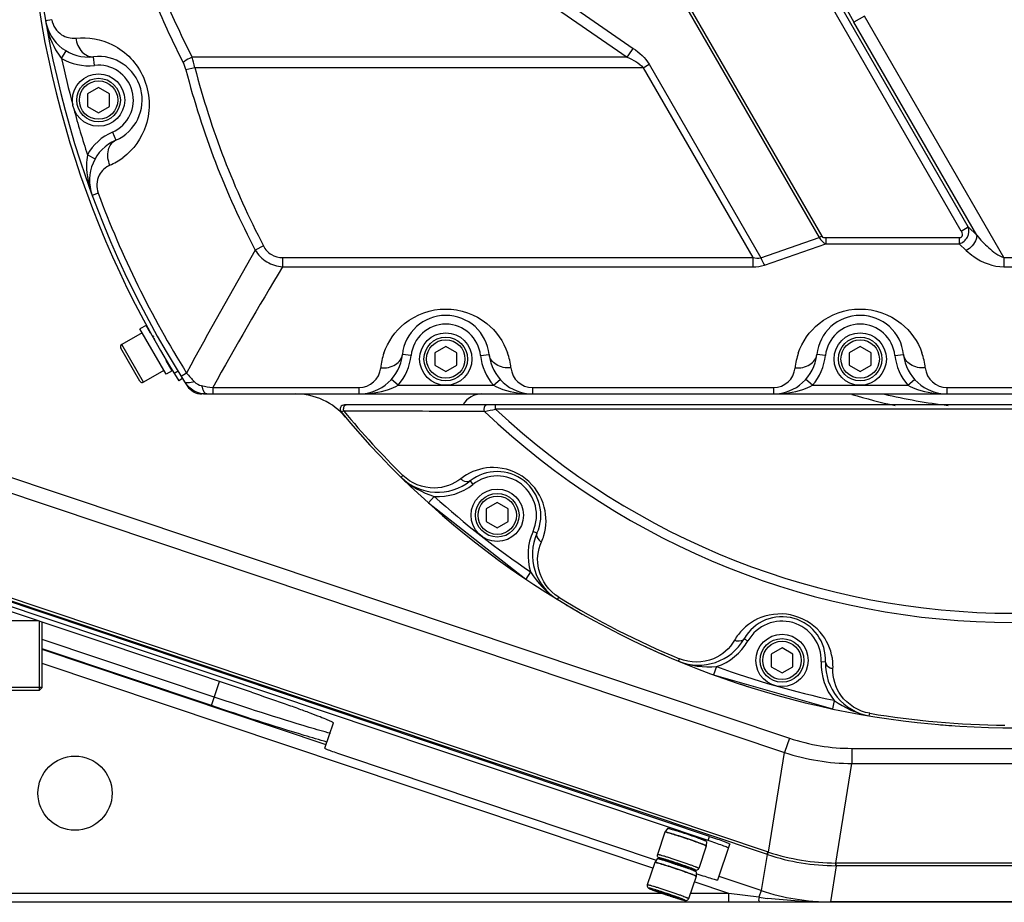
# Model space of a CAD drawing. Header units: millimetres. Extents: x 0 to 63602708652, y -107871309221 to 6308.
# Tile 22 of 74: x 4282 to 4508, y 1148 to 1350. Entities that reach past the tile are written whole.
import ezdxf

# ---------------------------------------------------------------- set-up
doc = ezdxf.new("R2010")
doc.units = ezdxf.units.MM
doc.header["$LTSCALE"] = 490.4625
for name, color, linetype in [('304102000107DXF_CONTINUOUS_LINE', 7, 'CONTINUOUS'), ('304102000108DXF_CONTINUOUS_LINE', 7, 'CONTINUOUS'), ('304102000109DXF_CONTINUOUS_LINE', 7, 'CONTINUOUS'), ('304103000045DXF_CONTINUOUS_LINE', 7, 'CONTINUOUS'), ('304103000063DXF_CONTINUOUS_LINE', 7, 'CONTINUOUS'), ('304105000278DXF_CONTINUOUS_LINE', 7, 'CONTINUOUS'), ('304105000279DXF_CONTINUOUS_LINE', 7, 'CONTINUOUS'), ('304106000077DXF_CONTINUOUS_LINE', 7, 'CONTINUOUS'), ('501023000027DXF_CONTINUOUS_LINE', 7, 'CONTINUOUS'), ('501023000054DXF_CONTINUOUS_LINE', 7, 'CONTINUOUS'), ('501023000078DXF_CONTINUOUS_LINE', 7, 'CONTINUOUS'), ('504021000002DXF_CONTINUOUS_LINE', 7, 'CONTINUOUS'), ('604006000006DXF_CONTINUOUS_LINE', 7, 'CONTINUOUS')]:
    doc.layers.add(name, color=color, linetype=linetype)

msp = doc.modelspace()

# ---------------------------------------------------------------- linework, layer by layer
at = {"layer": '304102000107DXF_CONTINUOUS_LINE', "color": 7, "linetype": 'Continuous'}
for centre, radius, start, end in [((4345.265, 1249.493), 15, 40.10468, 90), ((4387.987, 1259.493), 5, 90, 149.87488), ((4509.711, 1387.993), 200, 225.83022, 226.57405), ((4509.711, 1387.993), 200, 232.67392, 233.73503), ((4509.711, 1387.993), 200, 239.14402, 240.28983), ((4509.711, 1387.993), 200, 245.09285, 246.56452), ((4509.711, 1387.993), 200, 251.75255, 252.97557), ((4509.711, 1387.993), 200, 265.23737, 265.98811)]:
    msp.add_arc(centre, radius, start, end, dxfattribs=at)
at = {"layer": '304102000108DXF_CONTINUOUS_LINE', "color": 9, "linetype": 'Continuous'}
for p, q in [((4415.628, 1386.411), (4465.337, 1300.312)), ((4416.175, 1386.728), (4465.885, 1300.628)), ((4497.895, 1301.828), (4450.024, 1384.743)), ((4499.503, 1302.756), (4451.632, 1385.672)), ((4403.019, 1357.301), (4422.665, 1343.69)), ((4401.649, 1355.298), (4421.296, 1341.687)), ((4289.384, 1350.254), (4287.941, 1350.007)), ((4475.674, 1351.086), (4473.262, 1349.693)), ((4507.631, 1295.735), (4475.674, 1351.086)), ((4501.433, 1300.9), (4473.262, 1349.693)), ((4291.633, 1341.399), (4292.661, 1343.115)), ((4299.182, 1339.775), (4298.951, 1341.762)), ((4421.296, 1341.687), (4321.534, 1341.687)), ((4322.182, 1339.261), (4320.129, 1338.728)), ((4424.948, 1339.261), (4322.182, 1339.261)), ((4424.948, 1339.261), (4426.317, 1340.052)), ((4424.948, 1339.261), (4450.078, 1295.735)), ((4426.317, 1340.052), (4451.94, 1295.671)), ((4303.279, 1324.485), (4304.073, 1322.649)), ((4297.554, 1319.304), (4299.301, 1318.332)), ((4300.033, 1310.511), (4298.66, 1310.004)), ((4497.895, 1301.828), (4499.503, 1302.756)), ((4499.503, 1302.756), (4501.433, 1300.9)), ((4451.94, 1295.671), (4465.337, 1300.312)), ((4465.885, 1300.628), (4465.337, 1300.312)), ((4466.856, 1300.321), (4466.856, 1298.907)), ((4466.856, 1300.321), (4497.44, 1300.321)), ((4497.44, 1300.321), (4497.44, 1298.907)), ((4337.914, 1298.396), (4336.033, 1297.415)), ((4452.762, 1294.024), (4466.856, 1298.907)), ((4466.856, 1298.907), (4497.44, 1298.907)), ((4497.44, 1298.907), (4499.021, 1297.386)), ((4342.303, 1295.735), (4342.303, 1293.614)), ((4342.303, 1295.735), (4450.078, 1295.735)), ((4450.078, 1295.735), (4450.078, 1293.614)), ((4507.631, 1295.735), (4507.631, 1293.614)), ((4507.631, 1295.735), (4540.642, 1295.735)), ((4342.302, 1293.614), (4450.078, 1293.614)), ((4507.631, 1293.614), (4540.642, 1293.614)), ((4371.751, 1273.293), (4369.761, 1273.493)), ((4387.671, 1273.293), (4389.661, 1273.493)), ((4466.751, 1273.293), (4464.761, 1273.493)), ((4482.671, 1273.293), (4484.661, 1273.493)), ((4320.308, 1269.273), (4319.067, 1268.495)), ((4368.756, 1266.493), (4367.265, 1267.826)), ((4368.756, 1266.492), (4390.667, 1266.492)), ((4390.667, 1266.493), (4392.158, 1267.826)), ((4463.756, 1266.493), (4462.265, 1267.826)), ((4463.756, 1266.492), (4485.667, 1266.492)), ((4485.667, 1266.493), (4487.158, 1267.826)), ((4326.299, 1265.957), (4326.299, 1264.493)), ((4326.299, 1265.957), (4359.812, 1265.957)), ((4359.812, 1265.957), (4359.812, 1264.493)), ((4399.611, 1265.957), (4399.611, 1264.493)), ((4399.611, 1265.957), (4454.812, 1265.957)), ((4454.812, 1265.957), (4454.812, 1264.493)), ((4494.611, 1265.957), (4494.611, 1264.493)), ((4494.611, 1265.957), (4549.812, 1265.957))]:
    msp.add_line(p, q, dxfattribs=at)
at = {"layer": '304102000108DXF_CONTINUOUS_LINE', "color": 7, "linetype": 'Continuous'}
msp.add_line((4324.901, 1264.493), (4569.961, 1264.493), dxfattribs=at)
for centre, radius, start, end in [((4509.711, 1387.993), 225, 147.55229, 212.44771), ((4297.797, 1351.695), 10, 189.7195, 276.62703), ((4300.105, 1331.829), 10, 293.37394, 96.62636), ((4308.04, 1313.47), 10, 113.37268, 200.2805), ((4379.711, 1272.493), 10, 5.74043, 174.2602), ((4474.711, 1272.493), 10, 5.74043, 174.2602), ((4359.812, 1274.493), 10, 270, 354.26146), ((4399.611, 1274.493), 10, 185.73791, 270), ((4454.812, 1274.493), 10, 270, 354.26146), ((4494.611, 1274.493), 10, 185.73791, 270), ((4324.901, 1270.493), 6, 212.44781, 269.99967)]:
    msp.add_arc(centre, radius, start, end, dxfattribs=at)
at = {"layer": '304102000108DXF_CONTINUOUS_LINE', "color": 9, "linetype": 'Continuous'}
for centre, radius, start, end in [((4520.128, 1442.49), 222.713, 203.04778, 206.91158), ((4551.874, 1394.962), 90.714, 205.9286, 209.93557), ((4520.264, 1441.768), 224.905, 202.91131, 206.77682), ((4393.65, 1362.054), 34.338, 323.62086, 327.67055), ((4297.797, 1351.695), 12, 239.09014, 276.62669), ((4509.711, 1387.993), 223, 192.0601, 194.87001), ((4306.847, 1336.461), 15.588, 10.34935, 19.58702), ((4300.105, 1331.829), 8, 293.37331, 96.62669), ((4509.711, 1387.993), 195.879, 194.56662, 207.5431), ((4509.711, 1387.993), 193.757, 194.56662, 207.5431), ((4509.711, 1387.993), 223, 195.12076, 197.9399), ((4308.04, 1313.47), 12, 113.37331, 150.90987), ((4296.807, 1330.514), 14.83, 293.46883, 306.74238), ((4509.711, 1387.993), 223.535, 200.2805, 212.07986), ((5091.025, 857.085), 874.016, 149.748179, 151.861643), ((5032.802, 875.618), 807.162, 148.811302, 151.079606), ((4379.711, 1272.493), 8, 5.73917, 174.26083), ((4474.711, 1272.493), 8, 5.73917, 174.26083), ((4379.762, 1268.947), 15.051, 161.07255, 174.24257), ((4359.812, 1274.493), 12, 318.18931, 354.26083), ((4399.611, 1274.493), 12, 185.73917, 221.81073), ((4379.662, 1268.947), 15.05, 5.7585, 19.16621), ((4474.762, 1268.947), 15.051, 161.07255, 174.24257), ((4454.812, 1274.493), 12, 318.18931, 354.26083), ((4494.611, 1274.493), 12, 185.73917, 221.81073), ((4474.662, 1268.947), 15.05, 5.7585, 19.16621), ((4344.875, 1289.469), 31.803, 219.42296, 224.149), ((4359.812, 1270.957), 5, 270.00019, 354.26064), ((4399.611, 1270.957), 5, 185.73936, 269.99981), ((4454.812, 1270.957), 5, 270.00019, 354.26064), ((4494.611, 1270.957), 5, 185.73936, 269.99981), ((4330.571, 1299.056), 33.374, 258.19295, 262.64598)]:
    msp.add_arc(centre, radius, start, end, dxfattribs=at)
for points, knots in [([(4287.941, 1350.007), (4288.336, 1347.7), (4289.338, 1344.625), (4291.114, 1342.012), (4291.633, 1341.399)], [0, 0, 0, 0, 0.7445896, 1, 1, 1, 1]), ([(4289.384, 1350.254), (4289.616, 1348.904), (4291.147, 1346.519), (4293.794, 1345.923), (4294.904, 1346.051)], [0, 0, 0, 0, 0.5505515, 1, 1, 1, 1]), ([(4294.904, 1346.051), (4297.742, 1346.377), (4304.338, 1345.199), (4311.693, 1337.349), (4312.304, 1326.292), (4308.103, 1320.442), (4305.678, 1318.631)], [0, 0, 0, 0, 0.2199118, 0.4834867, 0.7669712, 1, 1, 1, 1]), ([(4294.904, 1346.051), (4295.085, 1344.887), (4295.851, 1342.788), (4298.029, 1341.655), (4298.951, 1341.762)], [0, 0, 0, 0, 0.5590146, 1, 1, 1, 1]), ([(4321.534, 1341.687), (4321.338, 1341.593), (4320.624, 1341.229), (4319.933, 1340.81), (4319.476, 1340.445)], [0, 0, 0, 0, 0.2707195, 1, 1, 1, 1]), ([(4302.712, 1316.911), (4302.287, 1318.01), (4301.9, 1320.21), (4303.22, 1322.281), (4304.073, 1322.649)], [0, 0, 0, 0, 0.5590152, 1, 1, 1, 1]), ([(4297.554, 1319.304), (4297.41, 1318.514), (4297.179, 1315.363), (4297.848, 1312.2), (4298.66, 1310.004)], [0, 0, 0, 0, 0.2554105, 1, 1, 1, 1]), ([(4302.712, 1316.911), (4301.687, 1316.467), (4299.692, 1314.627), (4299.559, 1311.796), (4300.033, 1310.511)], [0, 0, 0, 0, 0.4494635, 1, 1, 1, 1]), ([(4497.44, 1298.907), (4498.217, 1299.134), (4499.603, 1300.257), (4499.746, 1302.026), (4499.503, 1302.756)], [0, 0, 0, 0, 0.5127002, 1, 1, 1, 1]), ([(4497.44, 1300.321), (4497.602, 1300.321), (4497.957, 1300.401), (4498.264, 1301.052), (4498.056, 1301.549), (4497.895, 1301.828)], [0, 0, 0, 0, 0.2504963, 0.5032844, 1, 1, 1, 1]), ([(4501.433, 1300.9), (4501.457, 1300.589), (4501.172, 1299.122), (4500.04, 1297.915), (4499.021, 1297.386)], [0, 0, 0, 0, 0.2131672, 1, 1, 1, 1]), ([(4501.432, 1300.9), (4502.259, 1299.85), (4504.113, 1297.89), (4506.333, 1296.182), (4507.631, 1295.735)], [0, 0, 0, 0, 0.4932848, 1, 1, 1, 1]), ([(4337.914, 1298.396), (4338.326, 1297.606), (4339.57, 1296.179), (4341.411, 1295.735), (4342.303, 1295.735)], [0, 0, 0, 0, 0.5000006, 1, 1, 1, 1]), ([(4336.033, 1297.415), (4336.701, 1296.35), (4338.541, 1294.482), (4341.049, 1293.715), (4342.302, 1293.614)], [0, 0, 0, 0, 0.4999953, 1, 1, 1, 1]), ([(4451.94, 1295.671), (4452.105, 1295.224), (4452.357, 1294.658), (4452.684, 1294.137), (4452.762, 1294.024)], [0, 0, 0, 0, 0.7763236, 1, 1, 1, 1]), ([(4499.021, 1297.386), (4499.552, 1296.875), (4502.013, 1294.894), (4505.2, 1293.611), (4507.631, 1293.614)], [0, 0, 0, 0, 0.2325783, 1, 1, 1, 1]), ([(4365.524, 1273.829), (4366.422, 1276.444), (4370.099, 1281.748), (4379.669, 1285.148), (4389.262, 1281.797), (4392.968, 1276.502), (4393.878, 1273.888)], [0, 0, 0, 0, 0.2270317, 0.4996964, 0.7726961, 1, 1, 1, 1]), ([(4460.524, 1273.829), (4461.422, 1276.444), (4465.099, 1281.748), (4474.669, 1285.148), (4484.262, 1281.797), (4487.968, 1276.502), (4488.878, 1273.888)], [0, 0, 0, 0, 0.2270317, 0.4996964, 0.7726961, 1, 1, 1, 1]), ([(4364.787, 1270.457), (4365.948, 1270.399), (4368.13, 1270.713), (4369.67, 1272.579), (4369.761, 1273.493)], [0, 0, 0, 0, 0.5588472, 1, 1, 1, 1]), ([(4394.636, 1270.457), (4393.475, 1270.399), (4391.293, 1270.713), (4389.753, 1272.579), (4389.661, 1273.493)], [0, 0, 0, 0, 0.5588481, 1, 1, 1, 1]), ([(4459.787, 1270.457), (4460.948, 1270.399), (4463.13, 1270.713), (4464.67, 1272.579), (4464.761, 1273.493)], [0, 0, 0, 0, 0.5588472, 1, 1, 1, 1]), ([(4489.636, 1270.457), (4488.475, 1270.399), (4486.293, 1270.713), (4484.753, 1272.579), (4484.661, 1273.493)], [0, 0, 0, 0, 0.5588481, 1, 1, 1, 1]), ([(4322.055, 1267.317), (4321.587, 1267.153), (4320.901, 1266.918), (4319.983, 1267.045), (4319.838, 1267.273)], [0, 0, 0, 0, 0.647037, 1, 1, 1, 1]), ([(4323.742, 1266.389), (4323.855, 1265.905), (4324.027, 1265.197), (4324.63, 1264.493), (4324.901, 1264.493)], [0, 0, 0, 0, 0.6464563, 1, 1, 1, 1]), ([(4359.812, 1264.493), (4362.101, 1264.493), (4365.225, 1264.902), (4368.07, 1266.109), (4368.756, 1266.492)], [0, 0, 0, 0, 0.744489, 1, 1, 1, 1]), ([(4390.667, 1266.492), (4391.353, 1266.109), (4394.198, 1264.902), (4397.322, 1264.493), (4399.611, 1264.493)], [0, 0, 0, 0, 0.2555115, 1, 1, 1, 1]), ([(4454.812, 1264.493), (4457.101, 1264.493), (4460.225, 1264.902), (4463.07, 1266.109), (4463.756, 1266.492)], [0, 0, 0, 0, 0.744489, 1, 1, 1, 1]), ([(4485.667, 1266.492), (4486.353, 1266.109), (4489.198, 1264.902), (4492.322, 1264.493), (4494.611, 1264.493)], [0, 0, 0, 0, 0.2555115, 1, 1, 1, 1])]:
    msp.add_open_spline(points, degree=3, knots=knots, dxfattribs=at)
for points in [[(4422.665, 1343.69), (4424.078, 1342.712), (4425.459, 1341.541), (4426.317, 1340.052)], [(4421.296, 1341.687), (4422.623, 1341.074), (4423.992, 1340.366), (4424.948, 1339.261)], [(4319.476, 1340.445), (4319.752, 1339.898), (4319.975, 1339.321), (4320.129, 1338.728)], [(4465.337, 1300.312), (4465.612, 1299.679), (4466.216, 1299.165), (4466.856, 1298.907)], [(4465.885, 1300.628), (4466.055, 1300.334), (4466.516, 1300.321), (4466.856, 1300.321)], [(4450.077, 1295.735), (4450.683, 1295.598), (4451.334, 1295.532), (4451.94, 1295.671)], [(4450.078, 1293.614), (4450.983, 1293.614), (4451.907, 1293.728), (4452.762, 1294.024)], [(4322.055, 1267.317), (4322.502, 1266.856), (4323.114, 1266.52), (4323.742, 1266.389)]]:
    msp.add_open_spline(points, degree=3, dxfattribs=at)
at = {"layer": '304102000109DXF_CONTINUOUS_LINE', "color": 7, "linetype": 'Continuous'}
for p, q in [((4566.711, 1261.993), (4356.506, 1261.993)), ((4375.728, 1239.505), (4398.048, 1222.067)), ((4441.109, 1200.126), (4468.336, 1192.319))]:
    msp.add_line(p, q, dxfattribs=at)
at = {"layer": '304102000109DXF_CONTINUOUS_LINE', "color": 9, "linetype": 'Continuous'}
for p, q in [((4391.125, 1260.993), (4391.125, 1261.993)), ((4356.342, 1260.541), (4355.736, 1260.354)), ((4566.711, 1260.993), (4391.125, 1260.993)), ((4369.461, 1245.41), (4369.872, 1245.828)), ((4385.31, 1244.545), (4385.929, 1243.76)), ((4377.068, 1240.99), (4375.728, 1239.505)), ((4400.62, 1232.583), (4399.708, 1232.994)), ((4399.165, 1223.726), (4398.048, 1222.067)), ((4405.294, 1217.414), (4405.6, 1217.914)), ((4448.105, 1208.388), (4448.973, 1207.892)), ((4433.086, 1203.253), (4433.31, 1203.795)), ((4441.795, 1202.005), (4441.109, 1200.126)), ((4466.781, 1203.033), (4465.782, 1203.073)), ((4468.75, 1194.276), (4468.336, 1192.319)), ((4476.797, 1190.72), (4476.893, 1191.297))]:
    msp.add_line(p, q, dxfattribs=at)
at = {"layer": '304102000109DXF_CONTINUOUS_LINE', "color": 7, "linetype": 'Continuous'}
for centre, radius, start, end in [((4356.506, 1260.993), 1, 90, 219.65706), ((4509.711, 1387.993), 200, 219.65706, 279.79967), ((4391.504, 1236.694), 10, 335.72228, 128.27772), ((4377.876, 1253.965), 12, 225.47244, 308.27856), ((4411.559, 1227.649), 12, 155.72166, 238.52756), ((4456.789, 1203.43), 10, 357.72228, 150.27772), ((4437.683, 1214.338), 12, 247.47244, 330.27844), ((4478.772, 1202.556), 12, 177.72228, 260.52756)]:
    msp.add_arc(centre, radius, start, end, dxfattribs=at)
at = {"layer": '304102000109DXF_CONTINUOUS_LINE', "color": 9, "linetype": 'Continuous'}
for centre, radius, start, end in [((4509.711, 1387.993), 199.414, 219.7271, 225.47244), ((4151.427, 2446.523), 1209.52, 281.307114, 281.430322), ((4509.711, 1387.993), 175.879, 226.46905, 270), ((4509.711, 1387.993), 173.758, 226.96223, 270), ((4377.876, 1253.965), 13, 266.43705, 308.27772), ((4390.517, 1235.675), 11.938, 120.56393, 128.20717), ((4391.504, 1236.694), 9, 335.72228, 128.27772), ((4509.711, 1387.993), 198, 227.93944, 236.06056), ((4411.559, 1227.649), 13, 155.72228, 197.56294), ((4390.751, 1235.491), 11.941, 335.79386, 343.43173), ((4509.711, 1387.993), 199.414, 238.52756, 247.47244), ((4456.789, 1203.43), 9, 357.72228, 150.27772), ((4437.683, 1214.338), 13, 288.43706, 330.27772), ((4456.257, 1202.114), 11.94, 142.55175, 150.20599), ((4456.539, 1202.031), 11.943, 357.80094, 5.30653), ((4509.711, 1387.993), 198, 249.93944, 258.06056), ((4478.772, 1202.556), 13, 177.72228, 219.56294), ((4509.711, 1387.993), 199.414, 260.52756, 269.47244)]:
    msp.add_arc(centre, radius, start, end, dxfattribs=at)
for points in [[(4356.28, 1261.033), (4356.288, 1261.328), (4356.373, 1261.662), (4356.59, 1261.861)], [(4388.575, 1260.48), (4388.405, 1260.982), (4388.533, 1261.993), (4389.062, 1261.993)], [(4369.461, 1245.41), (4371.552, 1243.353), (4374.285, 1241.916), (4377.068, 1240.99)], [(4399.165, 1223.726), (4400.737, 1221.251), (4402.792, 1218.945), (4405.294, 1217.414)], [(4433.086, 1203.253), (4435.795, 1202.13), (4438.868, 1201.821), (4441.795, 1202.005)], [(4468.75, 1194.276), (4471.135, 1192.57), (4473.904, 1191.202), (4476.797, 1190.72)]]:
    msp.add_open_spline(points, degree=3, dxfattribs=at)
for points, knots in [([(4356.59, 1261.861), (4356.633, 1261.9), (4356.724, 1261.965), (4356.835, 1261.993), (4356.886, 1261.993)], [0, 0, 0, 0, 0.5301784, 1, 1, 1, 1]), ([(4356.342, 1260.541), (4356.319, 1260.618), (4356.286, 1260.781), (4356.278, 1260.948), (4356.28, 1261.033)], [0, 0, 0, 0, 0.4850054, 1, 1, 1, 1]), ([(4388.575, 1260.48), (4385.849, 1260.485), (4375.105, 1260.507), (4364.361, 1260.527), (4356.342, 1260.541)], [0, 0, 0, 0, 0.2537164, 1, 1, 1, 1]), ([(4402.197, 1232.086), (4402.81, 1234.148), (4402.905, 1239.164), (4398.567, 1245.734), (4391.143, 1248.354), (4386.299, 1247.049), (4384.446, 1245.955)], [0, 0, 0, 0, 0.226749, 0.4999969, 0.7732448, 1, 1, 1, 1]), ([(4383.133, 1245.056), (4381.457, 1243.736), (4376.655, 1241.981), (4371.723, 1244.007), (4369.872, 1245.828)], [0, 0, 0, 0, 0.4510817, 1, 1, 1, 1]), ([(4385.31, 1244.545), (4384.882, 1244.207), (4383.864, 1244.381), (4383.293, 1244.886), (4383.133, 1245.056)], [0, 0, 0, 0, 0.6997963, 1, 1, 1, 1]), ([(4400.62, 1232.583), (4400.396, 1232.086), (4400.811, 1231.141), (4401.439, 1230.709), (4401.643, 1230.595)], [0, 0, 0, 0, 0.6997945, 1, 1, 1, 1]), ([(4405.6, 1217.914), (4403.386, 1219.27), (4400.227, 1223.566), (4400.768, 1228.649), (4401.643, 1230.595)], [0, 0, 0, 0, 0.5489158, 1, 1, 1, 1]), ([(4468.432, 1203.135), (4468.232, 1205.278), (4466.452, 1209.971), (4459.971, 1214.452), (4452.097, 1214.112), (4448.088, 1211.084), (4446.778, 1209.374)], [0, 0, 0, 0, 0.2266196, 0.4997762, 0.7731707, 1, 1, 1, 1]), ([(4445.895, 1208.047), (4444.835, 1206.195), (4441.041, 1202.77), (4435.709, 1202.801), (4433.31, 1203.795)], [0, 0, 0, 0, 0.4510817, 1, 1, 1, 1]), ([(4448.105, 1208.388), (4447.835, 1207.915), (4446.826, 1207.695), (4446.107, 1207.949), (4445.895, 1208.047)], [0, 0, 0, 0, 0.6997963, 1, 1, 1, 1]), ([(4466.781, 1203.033), (4466.759, 1202.488), (4467.499, 1201.768), (4468.242, 1201.602), (4468.474, 1201.573)], [0, 0, 0, 0, 0.6997953, 1, 1, 1, 1]), ([(4476.893, 1191.297), (4474.332, 1191.725), (4469.794, 1194.525), (4468.392, 1199.441), (4468.474, 1201.573)], [0, 0, 0, 0, 0.5489158, 1, 1, 1, 1])]:
    msp.add_open_spline(points, degree=3, knots=knots, dxfattribs=at)
at = {"layer": '304103000045DXF_CONTINUOUS_LINE', "color": 7, "linetype": 'Continuous'}
for p, q in [((4286.318, 1212.493), (4269.711, 1212.493)), ((4287.211, 1197.243), (4287.211, 1212.193)), ((4286.461, 1196.493), (4269.211, 1196.493)), ((4287.211, 1197.243), (4270.711, 1197.243)), ((4286.461, 1196.493), (4287.211, 1197.243))]:
    msp.add_line(p, q, dxfattribs=at)
at = {"layer": '304103000045DXF_CONTINUOUS_LINE', "color": 2, "linetype": 'Continuous'}
msp.add_line((4286.461, 1212.444), (4286.461, 1196.493), dxfattribs=at)
at = {"layer": '304103000063DXF_CONTINUOUS_LINE', "color": 9, "linetype": 'Continuous'}
for p, q in [((4192.144, 1274.85), (4458.482, 1185.606)), ((4191.04, 1271.557), (4457.378, 1182.313)), ((4453.471, 1158.93), (4171.276, 1253.487)), ((4453.66, 1159.51), (4171.47, 1254.065)), ((4326.635, 1195.023), (4287.211, 1208.233)), ((4325.978, 1193.061), (4287.211, 1206.051)), ((4352.274, 1184.099), (4287.211, 1205.9)), ((4427.176, 1155.839), (4287.211, 1202.738)), ((4325.978, 1193.061), (4327.828, 1198.583)), ((4458.482, 1185.606), (4457.378, 1182.313)), ((4472.828, 1183.267), (4472.828, 1179.793)), ((4472.828, 1183.267), (4581.491, 1183.267)), ((4453.66, 1159.51), (4457.378, 1182.313)), ((4469.109, 1156.99), (4472.828, 1179.793)), ((4472.828, 1179.793), (4581.491, 1179.793)), ((4453.352, 1158.97), (4452, 1150.683)), ((4453.352, 1158.97), (4453.546, 1159.548)), ((4469.229, 1156.381), (4467.878, 1148.094)), ((4581.491, 1156.381), (4469.104, 1156.381)), ((4581.491, 1156.99), (4469.109, 1156.99)), ((4469.229, 1156.381), (4469.229, 1156.99)), ((4452, 1150.683), (4442.351, 1153.916)), ((4444.624, 1149.993), (4436.658, 1152.662)), ((4429.479, 1149.993), (4208.055, 1149.993)), ((4444.624, 1149.993), (4435.763, 1149.993)), ((4444.624, 1147.993), (4444.624, 1149.993)), ((4451.481, 1149.131), (4444.624, 1149.993)), ((4452.001, 1150.683), (4451.481, 1149.131)), ((4467.877, 1148.094), (4467.877, 1147.993)), ((4581.491, 1148.034), (4467.877, 1148.034)), ((4581.491, 1148.094), (4467.878, 1148.094))]:
    msp.add_line(p, q, dxfattribs=at)
at = {"layer": '304103000063DXF_CONTINUOUS_LINE', "color": 7, "linetype": 'Continuous'}
msp.add_line((4696.522, 1147.993), (4208.055, 1147.993), dxfattribs=at)
msp.add_circle((4294.711, 1172.993), 8.5, dxfattribs=at)
msp.add_arc((4509.711, 1387.993), 129, 253.38124, 257.91898, dxfattribs=at)
at = {"layer": '304103000063DXF_CONTINUOUS_LINE', "color": 9, "linetype": 'Continuous'}
for centre, radius, start, end in [((4509.711, 1387.993), 127, 256.58995, 263.28725), ((4472.875, 1228.711), 45.444, 251.53511, 269.94003), ((4473.177, 1230.564), 50.771, 251.86975, 269.60539), ((4469.285, 1206.697), 50.317, 251.68155, 269.79359), ((4469.405, 1207.43), 50.441, 251.81117, 269.66397), ((4470.506, 1296.51), 148.602, 262.64461, 263.4095), ((4467.931, 1198.391), 50.298, 251.5351, 269.94003)]:
    msp.add_arc(centre, radius, start, end, dxfattribs=at)
for points, knots in [([(4353.278, 1186.697), (4351.643, 1187.134), (4342.703, 1189.72), (4333.853, 1192.604), (4326.635, 1195.023)], [0, 0, 0, 0, 0.1819128, 1, 1, 1, 1]), ([(4352.473, 1184.713), (4350.729, 1185.203), (4341.848, 1187.828), (4333.04, 1190.695), (4325.978, 1193.061)], [0, 0, 0, 0, 0.1956742, 1, 1, 1, 1]), ([(4453.471, 1158.93), (4453.48, 1158.968), (4453.552, 1159.174), (4453.617, 1159.381), (4453.674, 1159.551)], [0, 0, 0, 0, 0.1787264, 1, 1, 1, 1]), ([(4469.104, 1156.381), (4469.107, 1156.42), (4469.104, 1156.638), (4469.108, 1156.855), (4469.108, 1157.033)], [0, 0, 0, 0, 0.1787364, 1, 1, 1, 1]), ([(4451.77, 1147.992), (4451.739, 1147.992), (4451.402, 1148.227), (4451.534, 1148.709), (4451.544, 1149.053)], [0, 0, 0, 0, 0.0817098, 1, 1, 1, 1])]:
    msp.add_open_spline(points, degree=3, knots=knots, dxfattribs=at)
msp.add_open_spline([(4467.877, 1148.034), (4463.06, 1148.033), (4458.236, 1148.338), (4453.45, 1148.891)], degree=3, dxfattribs=at)
at = {"layer": '304105000278DXF_CONTINUOUS_LINE', "color": 9, "linetype": 'Continuous'}
msp.add_line((4318.324, 1269.689), (4317.478, 1269.156), dxfattribs=at)
at = {"layer": '304105000278DXF_CONTINUOUS_LINE', "color": 7, "linetype": 'Continuous'}
msp.add_line((4319.383, 1267.993), (4318.537, 1267.459), dxfattribs=at)
msp.add_arc((4509.711, 1387.993), 226, 147.76905, 212.23095, dxfattribs=at)
at = {"layer": '304105000279DXF_CONTINUOUS_LINE', "color": 7, "linetype": 'Continuous'}
for p, q in [((4439.839, 1162.155), (4179.088, 1249.527)), ((4440.156, 1163.103), (4179.405, 1250.474)), ((4335.206, 1196.111), (4221.423, 1234.237)), ((4352.007, 1183.304), (4353.948, 1189.095)), ((4356.693, 1181.55), (4427.974, 1157.665)), ((4442.085, 1153.121), (4444.842, 1161.349)), ((4437.121, 1154.6), (4437.288, 1154.544))]:
    msp.add_line(p, q, dxfattribs=at)
at = {"layer": '304105000279DXF_CONTINUOUS_LINE', "color": 9, "linetype": 'Continuous'}
msp.add_line((4439.839, 1162.155), (4440.156, 1163.103), dxfattribs=at)
at = {"layer": '304105000279DXF_CONTINUOUS_LINE', "color": 7, "linetype": 'Continuous'}
for points, knots in [([(4335.206, 1196.111), (4337.625, 1195.3), (4341.129, 1194.102), (4345.573, 1192.522), (4348.379, 1191.494), (4350.691, 1190.615), (4352.351, 1189.94), (4353.417, 1189.473), (4353.81, 1189.241), (4353.96, 1189.132), (4353.948, 1189.095)], [0, 0, 0, 0, 0.3818262, 0.5543516, 0.705607, 0.8298004, 0.9221974, 0.9793488, 0.9941046, 1, 1, 1, 1]), ([(4352.007, 1183.304), (4351.996, 1183.272), (4352.183, 1183.213), (4352.374, 1183.093), (4352.835, 1182.924), (4353.658, 1182.601), (4354.977, 1182.135), (4356.088, 1181.752), (4356.693, 1181.55)], [0, 0, 0, 0, 0.0203514, 0.0775264, 0.1699446, 0.2941734, 0.6180262, 1, 1, 1, 1]), ([(4440.156, 1163.103), (4440.761, 1162.9), (4441.872, 1162.518), (4443.191, 1162.051), (4444.014, 1161.729), (4444.474, 1161.56), (4444.666, 1161.439), (4444.853, 1161.381), (4444.842, 1161.349)], [0, 0, 0, 0, 0.3819738, 0.7058266, 0.8300554, 0.9224736, 0.9796486, 1, 1, 1, 1]), ([(4444.524, 1160.401), (4444.535, 1160.433), (4444.348, 1160.492), (4444.157, 1160.612), (4443.696, 1160.781), (4442.873, 1161.103), (4441.554, 1161.57), (4440.444, 1161.952), (4439.839, 1162.155)], [0, 0, 0, 0, 0.0203514, 0.0775264, 0.1699446, 0.2941734, 0.6180262, 1, 1, 1, 1]), ([(4437.288, 1154.544), (4437.893, 1154.341), (4439.01, 1153.977), (4440.344, 1153.555), (4441.195, 1153.316), (4441.664, 1153.174), (4441.89, 1153.154), (4442.074, 1153.089), (4442.085, 1153.121)], [0, 0, 0, 0, 0.3819738, 0.7058266, 0.8300554, 0.9224736, 0.9796486, 1, 1, 1, 1])]:
    msp.add_open_spline(points, degree=3, knots=knots, dxfattribs=at)
at = {"layer": '304106000077DXF_CONTINUOUS_LINE', "color": 7, "linetype": 'Continuous'}
msp.add_line((4324.901, 1264.493), (4323.806, 1264.493), dxfattribs=at)
for centre, radius, start, end in [((4509.711, 1387.993), 225, 206.18456, 206.27043), ((4509.711, 1387.993), 225, 212.44689, 212.73294), ((4323.806, 1268.493), 4, 212.73294, 270)]:
    msp.add_arc(centre, radius, start, end, dxfattribs=at)
at = {"layer": '501023000027DXF_CONTINUOUS_LINE', "color": 7, "linetype": 'Continuous'}
for p, q in [((4429.928, 1164.054), (4428.214, 1158.936)), ((4439.41, 1160.876), (4437.696, 1155.759)), ((4427.6, 1157.104), (4425.885, 1151.987)), ((4431.423, 1157.321), (4430.027, 1157.697)), ((4430.027, 1157.697), (4431.368, 1157.155)), ((4431.368, 1157.155), (4431.423, 1157.321)), ((4431.368, 1157.155), (4434.105, 1156.238)), ((4434.161, 1156.403), (4431.423, 1157.321)), ((4434.105, 1156.238), (4434.161, 1156.403)), ((4434.105, 1156.238), (4435.501, 1155.862)), ((4435.501, 1155.862), (4434.161, 1156.403)), ((4437.082, 1153.927), (4435.367, 1148.81)), ((4429.095, 1150.372), (4427.699, 1150.747)), ((4427.699, 1150.747), (4429.039, 1150.206)), ((4429.039, 1150.206), (4429.095, 1150.372)), ((4429.039, 1150.206), (4431.777, 1149.289)), ((4431.832, 1149.454), (4429.095, 1150.372)), ((4431.777, 1149.289), (4431.832, 1149.454)), ((4431.777, 1149.289), (4433.173, 1148.913)), ((4433.173, 1148.913), (4431.832, 1149.454))]:
    msp.add_line(p, q, dxfattribs=at)
at = {"layer": '501023000027DXF_CONTINUOUS_LINE', "color": 9, "linetype": 'Continuous'}
for p, q in [((4430.894, 1157.261), (4430.926, 1157.249)), ((4431.934, 1156.898), (4432.007, 1156.873)), ((4432.654, 1156.654), (4432.785, 1156.61)), ((4433.412, 1156.403), (4433.51, 1156.371)), ((4428.565, 1150.311), (4428.597, 1150.3)), ((4429.605, 1149.949), (4429.679, 1149.924)), ((4430.326, 1149.705), (4430.457, 1149.661)), ((4431.084, 1149.453), (4431.181, 1149.421))]:
    msp.add_line(p, q, dxfattribs=at)
at = {"layer": '501023000027DXF_CONTINUOUS_LINE', "color": 7, "linetype": 'Continuous'}
for centre, radius, start, end in [((4429.455, 1159.805), 1.867, 242.0719, 242.68135), ((4471.582, 1272.626), 122.331, 250.79686, 252.1535), ((4427.126, 1152.856), 1.867, 242.0719, 242.68135), ((4469.253, 1265.676), 122.331, 250.79686, 252.1535)]:
    msp.add_arc(centre, radius, start, end, dxfattribs=at)
at = {"layer": '501023000027DXF_CONTINUOUS_LINE', "color": 9, "linetype": 'Continuous'}
for centre, radius, start, end in [((4466.046, 1256.59), 105.366, 250.52983, 251.11024), ((4472.137, 1274.293), 124.088, 251.13162, 251.44703), ((4472.157, 1274.332), 124.131, 251.50759, 251.81236), ((4463.718, 1249.641), 105.366, 250.52983, 251.11024), ((4469.808, 1267.344), 124.088, 251.13162, 251.44703), ((4469.829, 1267.383), 124.131, 251.50759, 251.81236)]:
    msp.add_arc(centre, radius, start, end, dxfattribs=at)
at = {"layer": '501023000027DXF_CONTINUOUS_LINE', "color": 7, "linetype": 'Continuous'}
for points, knots in [([(4429.961, 1164.062), (4429.956, 1164.062), (4429.946, 1164.062), (4429.931, 1164.06), (4429.928, 1164.054)], [0, 0, 0, 0, 0.3836031, 1, 1, 1, 1]), ([(4439.374, 1160.914), (4439.317, 1160.95), (4439.147, 1161.028), (4438.825, 1161.166), (4438.368, 1161.344), (4437.543, 1161.653), (4436.316, 1162.09), (4434.726, 1162.634), (4433.129, 1163.158), (4431.887, 1163.548), (4431.041, 1163.799), (4430.57, 1163.932), (4430.23, 1164.016), (4430.048, 1164.056), (4429.98, 1164.061)], [0, 0, 0, 0, 0.0204796, 0.0562069, 0.1061061, 0.1686013, 0.3230637, 0.5, 0.6769363, 0.8313987, 0.8938939, 0.9437931, 0.9795204, 1, 1, 1, 1]), ([(4439.41, 1160.876), (4439.411, 1160.878), (4439.411, 1160.881), (4439.409, 1160.884), (4439.408, 1160.886)], [0, 0, 0, 0, 0.4271801, 1, 1, 1, 1]), ([(4428.214, 1158.936), (4428.178, 1158.83), (4428.168, 1158.604), (4428.322, 1158.317), (4428.493, 1158.202), (4428.581, 1158.156)], [0, 0, 0, 0, 0.35919, 0.6824598, 1, 1, 1, 1]), ([(4428.598, 1158.147), (4428.726, 1158.081), (4429.057, 1157.941), (4429.657, 1157.707), (4430.442, 1157.419), (4431.027, 1157.212), (4431.345, 1157.102)], [0, 0, 0, 0, 0.146288, 0.3666935, 0.6568262, 1, 1, 1, 1]), ([(4427.632, 1157.113), (4427.628, 1157.113), (4427.617, 1157.113), (4427.602, 1157.111), (4427.6, 1157.104)], [0, 0, 0, 0, 0.3836031, 1, 1, 1, 1]), ([(4437.045, 1153.965), (4436.988, 1154.001), (4436.819, 1154.079), (4436.496, 1154.216), (4436.04, 1154.394), (4435.214, 1154.704), (4433.987, 1155.141), (4432.397, 1155.685), (4430.801, 1156.209), (4429.559, 1156.599), (4428.713, 1156.85), (4428.241, 1156.982), (4427.901, 1157.067), (4427.719, 1157.107), (4427.652, 1157.112)], [0, 0, 0, 0, 0.0204796, 0.0562069, 0.1061061, 0.1686013, 0.3230637, 0.5, 0.6769363, 0.8313987, 0.8938939, 0.9437931, 0.9795204, 1, 1, 1, 1]), ([(4434.091, 1156.181), (4434.413, 1156.078), (4435.006, 1155.89), (4435.808, 1155.646), (4436.428, 1155.472), (4436.777, 1155.384), (4436.918, 1155.36)], [0, 0, 0, 0, 0.343755, 0.6340922, 0.8542231, 1, 1, 1, 1]), ([(4436.918, 1155.36), (4437.015, 1155.343), (4437.221, 1155.328), (4437.525, 1155.459), (4437.659, 1155.65), (4437.696, 1155.759)], [0, 0, 0, 0, 0.3112209, 0.6348736, 1, 1, 1, 1]), ([(4437.082, 1153.927), (4437.082, 1153.929), (4437.082, 1153.932), (4437.08, 1153.935), (4437.079, 1153.937)], [0, 0, 0, 0, 0.4271801, 1, 1, 1, 1]), ([(4425.885, 1151.987), (4425.85, 1151.881), (4425.84, 1151.655), (4425.994, 1151.368), (4426.165, 1151.253), (4426.252, 1151.207)], [0, 0, 0, 0, 0.35919, 0.6824598, 1, 1, 1, 1]), ([(4426.27, 1151.198), (4426.397, 1151.132), (4426.729, 1150.992), (4427.328, 1150.758), (4428.114, 1150.47), (4428.699, 1150.263), (4429.016, 1150.152)], [0, 0, 0, 0, 0.146288, 0.3666935, 0.6568262, 1, 1, 1, 1]), ([(4431.763, 1149.232), (4432.084, 1149.129), (4432.677, 1148.941), (4433.48, 1148.697), (4434.1, 1148.523), (4434.449, 1148.434), (4434.59, 1148.411)], [0, 0, 0, 0, 0.343755, 0.6340922, 0.8542231, 1, 1, 1, 1]), ([(4434.59, 1148.411), (4434.687, 1148.394), (4434.893, 1148.378), (4435.196, 1148.51), (4435.33, 1148.7), (4435.367, 1148.81)], [0, 0, 0, 0, 0.3112209, 0.6348736, 1, 1, 1, 1])]:
    msp.add_open_spline(points, degree=3, knots=knots, dxfattribs=at)
for points in [[(4429.98, 1164.061), (4429.974, 1164.062), (4429.967, 1164.062), (4429.961, 1164.062)], [(4439.39, 1160.903), (4439.385, 1160.907), (4439.379, 1160.91), (4439.374, 1160.914)], [(4439.407, 1160.886), (4439.403, 1160.893), (4439.396, 1160.898), (4439.39, 1160.903)], [(4427.652, 1157.112), (4427.645, 1157.113), (4427.639, 1157.113), (4427.632, 1157.113)], [(4437.061, 1153.953), (4437.056, 1153.957), (4437.051, 1153.961), (4437.045, 1153.965)], [(4437.079, 1153.937), (4437.074, 1153.944), (4437.068, 1153.949), (4437.061, 1153.953)]]:
    msp.add_open_spline(points, degree=3, dxfattribs=at)
at = {"layer": '501023000027DXF_CONTINUOUS_LINE', "color": 9, "linetype": 'Continuous'}
for points, knots in [([(4437.696, 1155.759), (4437.699, 1155.769), (4437.661, 1155.796), (4437.606, 1155.829), (4437.493, 1155.884), (4437.343, 1155.95), (4437.149, 1156.031), (4436.813, 1156.165), (4436.304, 1156.359), (4435.602, 1156.616), (4434.798, 1156.902), (4433.923, 1157.205), (4433.011, 1157.514), (4432.096, 1157.817), (4431.215, 1158.102), (4430.401, 1158.359), (4429.685, 1158.577), (4429.162, 1158.729), (4428.814, 1158.824), (4428.61, 1158.876), (4428.451, 1158.913), (4428.327, 1158.938), (4428.263, 1158.945), (4428.217, 1158.946), (4428.214, 1158.936)], [0, 0, 0, 0, 0.0029469, 0.0103269, 0.0223376, 0.0389087, 0.0598967, 0.0851073, 0.1472018, 0.2228266, 0.3090855, 0.4026731, 0.5, 0.597327, 0.6909146, 0.7771736, 0.8527983, 0.9148928, 0.9401034, 0.9610914, 0.9776624, 0.9896731, 0.9970531, 1, 1, 1, 1]), ([(4428.592, 1158.177), (4428.591, 1158.173), (4428.604, 1158.157), (4428.631, 1158.14), (4428.68, 1158.112), (4428.781, 1158.063), (4428.957, 1157.986), (4429.223, 1157.878), (4429.558, 1157.748), (4429.955, 1157.599), (4430.407, 1157.434), (4430.727, 1157.32), (4430.894, 1157.261)], [0, 0, 0, 0, 0.0061059, 0.0197388, 0.0416492, 0.0718843, 0.1568834, 0.2732696, 0.4188366, 0.5907781, 0.7857617, 1, 1, 1, 1]), ([(4436.936, 1155.381), (4436.939, 1155.39), (4436.906, 1155.414), (4436.857, 1155.443), (4436.758, 1155.491), (4436.626, 1155.549), (4436.455, 1155.62), (4436.16, 1155.738), (4435.712, 1155.909), (4435.094, 1156.135), (4434.386, 1156.387), (4433.616, 1156.654), (4432.813, 1156.926), (4432.009, 1157.192), (4431.234, 1157.443), (4430.517, 1157.669), (4429.887, 1157.861), (4429.427, 1157.994), (4429.12, 1158.078), (4428.941, 1158.124), (4428.801, 1158.157), (4428.692, 1158.178), (4428.636, 1158.185), (4428.595, 1158.186), (4428.592, 1158.177)], [0, 0, 0, 0, 0.0029469, 0.010327, 0.0223376, 0.0389087, 0.0598967, 0.0851073, 0.1472018, 0.2228266, 0.3090855, 0.4026731, 0.5, 0.597327, 0.6909146, 0.7771736, 0.8527983, 0.9148928, 0.9401034, 0.9610914, 0.9776624, 0.989673, 0.9970531, 1, 1, 1, 1]), ([(4433.51, 1156.371), (4433.741, 1156.295), (4434.188, 1156.15), (4434.832, 1155.946), (4435.415, 1155.766), (4435.919, 1155.617), (4436.283, 1155.514), (4436.524, 1155.45), (4436.664, 1155.416), (4436.774, 1155.392), (4436.858, 1155.377), (4436.903, 1155.373), (4436.934, 1155.375), (4436.936, 1155.381)], [0, 0, 0, 0, 0.2039479, 0.394913, 0.567249, 0.7158587, 0.8363583, 0.8849277, 0.9252218, 0.9569598, 0.9799447, 0.9941165, 1, 1, 1, 1]), ([(4435.367, 1148.81), (4435.37, 1148.82), (4435.333, 1148.847), (4435.277, 1148.88), (4435.164, 1148.935), (4435.015, 1149.001), (4434.82, 1149.082), (4434.485, 1149.216), (4433.976, 1149.41), (4433.273, 1149.667), (4432.469, 1149.953), (4431.594, 1150.256), (4430.682, 1150.565), (4429.768, 1150.868), (4428.887, 1151.153), (4428.073, 1151.41), (4427.357, 1151.628), (4426.834, 1151.78), (4426.485, 1151.875), (4426.281, 1151.927), (4426.122, 1151.964), (4425.999, 1151.989), (4425.935, 1151.996), (4425.888, 1151.997), (4425.885, 1151.987)], [0, 0, 0, 0, 0.0029469, 0.0103269, 0.0223376, 0.0389087, 0.0598967, 0.0851073, 0.1472018, 0.2228266, 0.3090855, 0.4026731, 0.5, 0.597327, 0.6909146, 0.7771736, 0.8527983, 0.9148928, 0.9401034, 0.9610914, 0.9776624, 0.9896731, 0.9970531, 1, 1, 1, 1]), ([(4426.264, 1151.228), (4426.262, 1151.223), (4426.276, 1151.208), (4426.302, 1151.191), (4426.351, 1151.163), (4426.452, 1151.114), (4426.629, 1151.037), (4426.895, 1150.929), (4427.23, 1150.799), (4427.627, 1150.65), (4428.079, 1150.485), (4428.398, 1150.371), (4428.565, 1150.311)], [0, 0, 0, 0, 0.0061059, 0.0197388, 0.0416492, 0.0718843, 0.1568834, 0.2732696, 0.4188366, 0.5907781, 0.7857617, 1, 1, 1, 1]), ([(4434.608, 1148.432), (4434.611, 1148.44), (4434.577, 1148.464), (4434.529, 1148.493), (4434.429, 1148.542), (4434.298, 1148.6), (4434.127, 1148.671), (4433.831, 1148.789), (4433.383, 1148.96), (4432.765, 1149.186), (4432.057, 1149.438), (4431.287, 1149.705), (4430.485, 1149.977), (4429.68, 1150.243), (4428.905, 1150.494), (4428.189, 1150.72), (4427.559, 1150.912), (4427.099, 1151.045), (4426.792, 1151.129), (4426.612, 1151.175), (4426.472, 1151.208), (4426.364, 1151.229), (4426.307, 1151.235), (4426.266, 1151.236), (4426.264, 1151.228)], [0, 0, 0, 0, 0.0029469, 0.010327, 0.0223376, 0.0389087, 0.0598967, 0.0851073, 0.1472018, 0.2228266, 0.3090855, 0.4026731, 0.5, 0.597327, 0.6909146, 0.7771736, 0.8527983, 0.9148928, 0.9401034, 0.9610914, 0.9776624, 0.989673, 0.9970531, 1, 1, 1, 1]), ([(4431.181, 1149.421), (4431.412, 1149.346), (4431.86, 1149.201), (4432.504, 1148.997), (4433.087, 1148.817), (4433.591, 1148.667), (4433.955, 1148.565), (4434.196, 1148.501), (4434.336, 1148.467), (4434.445, 1148.443), (4434.529, 1148.428), (4434.574, 1148.424), (4434.606, 1148.426), (4434.608, 1148.432)], [0, 0, 0, 0, 0.2039479, 0.394913, 0.567249, 0.7158587, 0.8363583, 0.8849277, 0.9252218, 0.9569598, 0.9799447, 0.9941165, 1, 1, 1, 1])]:
    msp.add_open_spline(points, degree=3, knots=knots, dxfattribs=at)
at = {"layer": '501023000054DXF_CONTINUOUS_LINE', "color": 7, "linetype": 'Continuous'}
for p, q in [((4300.105, 1334.716), (4297.605, 1333.272)), ((4302.605, 1333.272), (4300.105, 1334.716)), ((4297.605, 1333.272), (4297.605, 1330.385)), ((4302.605, 1330.385), (4302.605, 1333.272)), ((4297.605, 1330.385), (4300.105, 1328.942)), ((4300.105, 1328.942), (4302.605, 1330.385)), ((4379.711, 1275.379), (4377.211, 1273.936)), ((4382.211, 1273.936), (4379.711, 1275.379)), ((4474.711, 1275.379), (4472.211, 1273.936)), ((4477.211, 1273.936), (4474.711, 1275.379)), ((4377.211, 1273.936), (4377.211, 1271.049)), ((4382.211, 1271.049), (4382.211, 1273.936)), ((4472.211, 1273.936), (4472.211, 1271.049)), ((4477.211, 1271.049), (4477.211, 1273.936)), ((4377.211, 1271.049), (4379.711, 1269.606)), ((4379.711, 1269.606), (4382.211, 1271.049)), ((4472.211, 1271.049), (4474.711, 1269.606)), ((4474.711, 1269.606), (4477.211, 1271.049))]:
    msp.add_line(p, q, dxfattribs=at)
for centre in [(4300.105, 1331.829), (4379.711, 1272.493), (4474.711, 1272.493)]:
    msp.add_circle(centre, 5, dxfattribs=at)
at = {"layer": '501023000054DXF_CONTINUOUS_LINE', "color": 9, "linetype": 'Continuous'}
for centre in [(4300.105, 1331.829), (4379.711, 1272.493), (4474.711, 1272.493)]:
    msp.add_circle(centre, 4.4, dxfattribs=at)
at = {"layer": '501023000078DXF_CONTINUOUS_LINE', "color": 7, "linetype": 'Continuous'}
for p, q in [((4310.104, 1278.523), (4305.427, 1275.823)), ((4312.75, 1277.741), (4312.49, 1277.591)), ((4309.608, 1267.382), (4305.208, 1275.003)), ((4315.645, 1272.484), (4315.49, 1272.394)), ((4315.104, 1269.862), (4310.427, 1267.162)), ((4391.504, 1239.581), (4389.004, 1238.138)), ((4394.004, 1238.138), (4391.504, 1239.581)), ((4389.004, 1238.138), (4389.004, 1235.251)), ((4394.004, 1235.251), (4394.004, 1238.138)), ((4389.004, 1235.251), (4391.504, 1233.808)), ((4391.504, 1233.808), (4394.004, 1235.251)), ((4456.789, 1206.317), (4454.289, 1204.874)), ((4459.289, 1204.874), (4456.789, 1206.317)), ((4454.289, 1204.874), (4454.289, 1201.987)), ((4459.289, 1201.987), (4459.289, 1204.874)), ((4454.289, 1201.987), (4456.789, 1200.544)), ((4456.789, 1200.544), (4459.289, 1201.987))]:
    msp.add_line(p, q, dxfattribs=at)
at = {"layer": '501023000078DXF_CONTINUOUS_LINE', "color": 9, "linetype": 'Continuous'}
msp.add_line((4310.427, 1267.162), (4305.427, 1275.823), dxfattribs=at)
at = {"layer": '501023000078DXF_CONTINUOUS_LINE', "color": 2, "linetype": 'Continuous'}
for p, q in [((4312.79, 1277.071), (4313.039, 1277.215)), ((4315.19, 1272.914), (4315.355, 1273.01))]:
    msp.add_line(p, q, dxfattribs=at)
at = {"layer": '501023000078DXF_CONTINUOUS_LINE', "color": 7, "linetype": 'Continuous'}
for centre in [(4391.504, 1236.694), (4456.789, 1203.43)]:
    msp.add_circle(centre, 5, dxfattribs=at)
at = {"layer": '501023000078DXF_CONTINUOUS_LINE', "color": 9, "linetype": 'Continuous'}
for centre in [(4391.504, 1236.694), (4456.789, 1203.43)]:
    msp.add_circle(centre, 4.4, dxfattribs=at)
at = {"layer": '501023000078DXF_CONTINUOUS_LINE', "color": 7, "linetype": 'Continuous'}
for centre, start, end in [((4305.727, 1275.303), 120, 210), ((4310.127, 1267.682), 210, 300)]:
    msp.add_arc(centre, 0.6, start, end, dxfattribs=at)
at = {"layer": '504021000002DXF_CONTINUOUS_LINE', "color": 7, "linetype": 'Continuous'}
for p, q in [((4310.99, 1280.189), (4309.604, 1279.389)), ((4312.025, 1278.395), (4310.99, 1280.189)), ((4315.604, 1268.996), (4309.604, 1279.389)), ((4316.99, 1269.796), (4315.612, 1272.183)), ((4316.99, 1269.796), (4315.604, 1268.996))]:
    msp.add_line(p, q, dxfattribs=at)
for centre in [(4300.105, 1331.829), (4379.711, 1272.493), (4474.711, 1272.493), (4391.504, 1236.694), (4456.789, 1203.43)]:
    msp.add_circle(centre, 6, dxfattribs=at)
at = {"layer": '604006000006DXF_CONTINUOUS_LINE', "color": 7, "linetype": 'Continuous'}
for p, q in [((4430.509, 1164.915), (4429.942, 1164.092)), ((4429.942, 1164.092), (4429.941, 1164.091)), ((4439.465, 1161.914), (4439.423, 1160.915)), ((4439.423, 1160.914), (4439.423, 1160.915)), ((4428.181, 1157.966), (4427.613, 1157.143)), ((4427.613, 1157.143), (4427.612, 1157.142)), ((4437.094, 1153.964), (4437.095, 1153.966)), ((4437.137, 1154.965), (4437.095, 1153.966))]:
    msp.add_line(p, q, dxfattribs=at)
for centre, radius, start, end in [((4415.701, 1110.146), 56.785, 72.97229, 73.6225), ((4409.731, 1090.623), 77.201, 72.71104, 72.97822), ((4412.105, 1092.36), 74.798, 69.96776, 70.24353), ((4419.883, 1113.589), 52.189, 69.29915, 70.00662), ((4413.373, 1103.197), 56.785, 72.97229, 73.6225), ((4407.402, 1083.674), 77.201, 72.71104, 72.97822), ((4409.777, 1085.411), 74.798, 69.96776, 70.24353), ((4417.555, 1106.64), 52.189, 69.29915, 70.00662)]:
    msp.add_arc(centre, radius, start, end, dxfattribs=at)
for points, knots in [([(4431.713, 1164.627), (4431.547, 1164.676), (4431.312, 1164.743), (4431.021, 1164.821), (4430.85, 1164.864), (4430.715, 1164.895), (4430.612, 1164.915), (4430.553, 1164.921), (4430.515, 1164.922), (4430.509, 1164.915)], [0, 0, 0, 0, 0.4183815, 0.5882901, 0.7300918, 0.842663, 0.9251794, 0.9772566, 1, 1, 1, 1]), ([(4429.953, 1164.071), (4429.951, 1164.073), (4429.946, 1164.078), (4429.939, 1164.086), (4429.941, 1164.091)], [0, 0, 0, 0, 0.3662087, 1, 1, 1, 1]), ([(4439.423, 1160.915), (4439.423, 1160.919), (4439.416, 1160.929), (4439.387, 1160.952), (4439.321, 1160.989), (4439.211, 1161.042), (4439.056, 1161.11), (4438.861, 1161.191), (4438.626, 1161.285), (4438.354, 1161.39), (4437.924, 1161.553), (4437.315, 1161.775), (4436.514, 1162.06), (4435.644, 1162.361), (4434.738, 1162.669), (4433.829, 1162.97), (4432.953, 1163.253), (4432.143, 1163.508), (4431.522, 1163.698), (4431.081, 1163.827), (4430.8, 1163.907), (4430.556, 1163.974), (4430.352, 1164.027), (4430.188, 1164.065), (4430.067, 1164.089), (4429.992, 1164.1), (4429.956, 1164.099), (4429.944, 1164.096), (4429.942, 1164.092)], [0, 0, 0, 0, 0.0011929, 0.0033856, 0.0111462, 0.0234776, 0.0403025, 0.0614757, 0.086803, 0.1160478, 0.1489346, 0.2243585, 0.3102239, 0.4032795, 0.5, 0.5967205, 0.6897761, 0.7756415, 0.8510654, 0.8839522, 0.913197, 0.9385243, 0.9596975, 0.9765224, 0.9888538, 0.9966144, 0.9988071, 1, 1, 1, 1]), ([(4439.465, 1161.914), (4439.466, 1161.923), (4439.435, 1161.945), (4439.384, 1161.976), (4439.289, 1162.022), (4439.163, 1162.079), (4439.001, 1162.147), (4438.721, 1162.26), (4438.494, 1162.348), (4438.332, 1162.409)], [0, 0, 0, 0, 0.0227434, 0.0748206, 0.157337, 0.2699082, 0.4117099, 0.5816185, 1, 1, 1, 1]), ([(4439.423, 1160.914), (4439.422, 1160.912), (4439.416, 1160.905), (4439.406, 1160.905), (4439.399, 1160.905)], [0, 0, 0, 0, 0.1561849, 1, 1, 1, 1]), ([(4429.384, 1157.678), (4429.218, 1157.726), (4428.984, 1157.794), (4428.692, 1157.872), (4428.522, 1157.915), (4428.387, 1157.946), (4428.283, 1157.966), (4428.224, 1157.972), (4428.186, 1157.973), (4428.181, 1157.966)], [0, 0, 0, 0, 0.4183815, 0.5882901, 0.7300918, 0.842663, 0.9251794, 0.9772566, 1, 1, 1, 1]), ([(4427.625, 1157.122), (4427.622, 1157.124), (4427.617, 1157.129), (4427.611, 1157.137), (4427.612, 1157.142)], [0, 0, 0, 0, 0.3662087, 1, 1, 1, 1]), ([(4437.095, 1153.966), (4437.095, 1153.97), (4437.087, 1153.98), (4437.059, 1154.003), (4436.993, 1154.04), (4436.882, 1154.093), (4436.728, 1154.161), (4436.533, 1154.242), (4436.298, 1154.336), (4436.025, 1154.441), (4435.595, 1154.603), (4434.986, 1154.826), (4434.186, 1155.111), (4433.316, 1155.412), (4432.409, 1155.719), (4431.501, 1156.02), (4430.625, 1156.304), (4429.814, 1156.559), (4429.194, 1156.748), (4428.753, 1156.878), (4428.472, 1156.958), (4428.228, 1157.025), (4428.023, 1157.078), (4427.859, 1157.116), (4427.739, 1157.14), (4427.664, 1157.151), (4427.628, 1157.15), (4427.615, 1157.146), (4427.613, 1157.143)], [0, 0, 0, 0, 0.0011929, 0.0033856, 0.0111462, 0.0234776, 0.0403025, 0.0614757, 0.086803, 0.1160478, 0.1489346, 0.2243585, 0.3102239, 0.4032795, 0.5, 0.5967205, 0.6897761, 0.7756415, 0.8510654, 0.8839522, 0.913197, 0.9385243, 0.9596975, 0.9765224, 0.9888538, 0.9966144, 0.9988071, 1, 1, 1, 1]), ([(4437.137, 1154.965), (4437.137, 1154.974), (4437.106, 1154.995), (4437.056, 1155.027), (4436.961, 1155.073), (4436.835, 1155.129), (4436.672, 1155.198), (4436.392, 1155.311), (4436.165, 1155.399), (4436.003, 1155.46)], [0, 0, 0, 0, 0.0227434, 0.0748206, 0.157337, 0.2699082, 0.4117099, 0.5816185, 1, 1, 1, 1]), ([(4437.094, 1153.964), (4437.094, 1153.963), (4437.088, 1153.956), (4437.078, 1153.956), (4437.07, 1153.956)], [0, 0, 0, 0, 0.1561849, 1, 1, 1, 1])]:
    msp.add_open_spline(points, degree=3, knots=knots, dxfattribs=at)
for points in [[(4429.968, 1164.06), (4429.963, 1164.063), (4429.958, 1164.067), (4429.953, 1164.071)], [(4437.389, 1162.756), (4436.609, 1163.036), (4435.041, 1163.575), (4433.465, 1164.089), (4432.674, 1164.335)], [(4427.64, 1157.11), (4427.634, 1157.114), (4427.629, 1157.118), (4427.625, 1157.122)], [(4435.06, 1155.806), (4434.28, 1156.087), (4432.713, 1156.626), (4431.137, 1157.14), (4430.345, 1157.386)]]:
    msp.add_open_spline(points, degree=3, dxfattribs=at)

doc.saveas('drawing.dxf')
